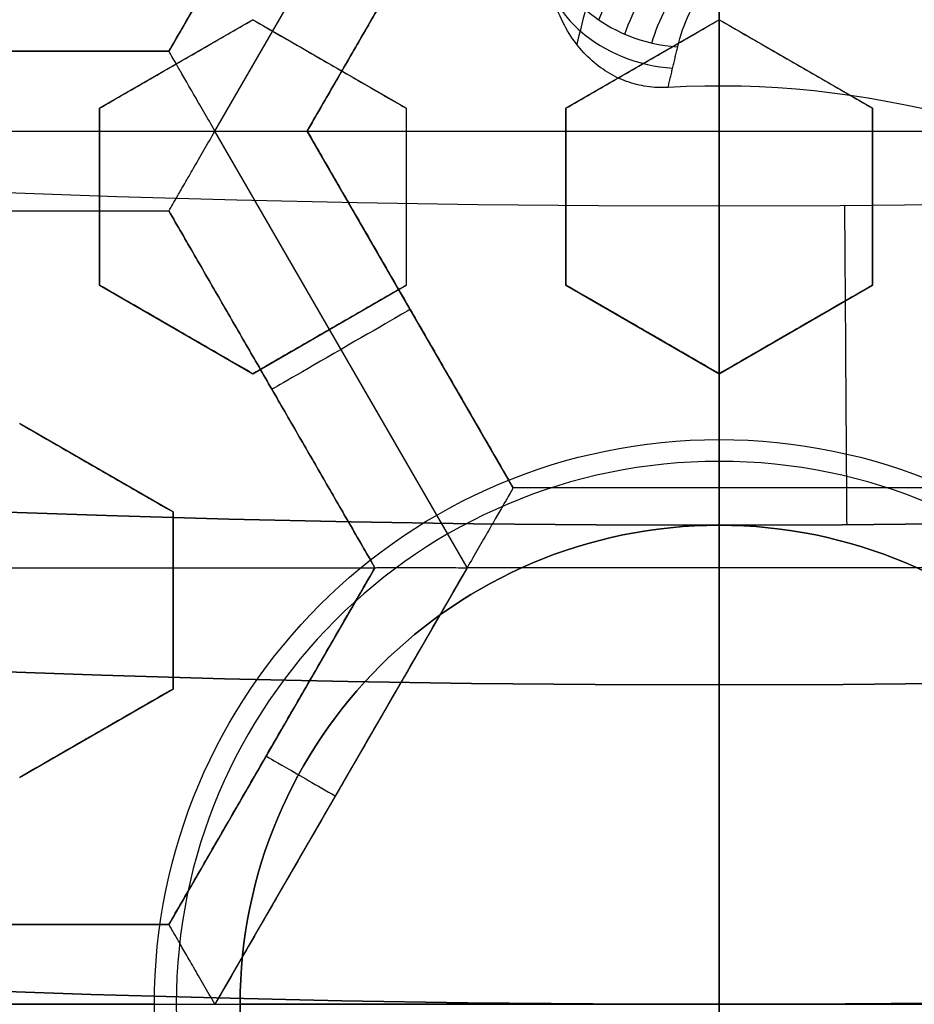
# Model space of a CAD drawing. Header units: centimetres. Extents: x -14.2 to 14.2, y -23.9 to 0.
# Tile 39 of 256: x -0.109 to 0.031, y -23.05 to -22.896. Entities that reach past the tile are written whole.
import ezdxf

# ---------------------------------------------------------------- set-up
doc = ezdxf.new("R2010")
doc.units = ezdxf.units.CM
doc.layers.add('Default', color=7, linetype='Continuous', true_color=0x000000)

# ---------------------------------------------------------------- blocks, each defined once
blk = doc.blocks.new('Block 10')
at = {"layer": 'Default'}
for p, q in [((0, -11.9, 20.75), (0, -11.9, 23.15)), ((0, -12.75, 22.1), (0, -12.75, 23.15)), ((0, -13.369615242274, 22.25000000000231), (0, -12.8500000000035, 23.15000000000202)), ((0, -13.75, 23), (0, -13.5, 23)), ((0, -13.5, 22.101984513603), (0, -13.5, 23)), ((0, -13.75, 22.002777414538), (0, -13.75, 23)), ((0, -16.08611150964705, 22.84213009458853), (0, -16.30510174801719, 23.09761870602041)), ((0, -16.65, 23.05), (0, -16.45, 23.05)), ((0, -16.45, 22.975), (0, -16.45, 23.05)), ((0, -16.65, 22.975), (0, -16.45, 22.975)), ((0, -16.65, 23.05), (0, -16.65, 23.15)), ((0, -16.7, 22.4), (0, -16.7, 22.925))]:
    blk.add_line(p, q, dxfattribs=at)
at = {"layer": 'Default', "extrusion": (-1, 0, 0)}
blk.add_arc((61.21250000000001, 20), 49.6625, 176.4718766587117, 180, dxfattribs=at)
at = {"layer": 'Default', "extrusion": (0, -1, 0)}
for centre, radius in [((0, 20, 11.64412469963), 3.056153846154), ((0, 20, 11.74393517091), 3.15), ((0, 20, 12.75), 3.15), ((0, 20, 12.8), 3.149999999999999), ((0, 20, 12.85), 3.15), ((0, 20, 13.5), 3), ((0, 20, 16.45), 3.05), ((0, 20, 16.45), 2.975), ((0, 20, 16.65), 3.05)]:
    blk.add_arc(centre, radius, 0, 180, dxfattribs=at)
at = {"layer": 'Default', "extrusion": (0, 1, 0)}
for centre, radius, end in [((0, 20, -11.821967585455), 3.149999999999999, 180), ((0, 20, -11.9), 3.15, 180), ((0, 20, -13.625), 3, 179.9999999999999), ((0, 20, -13.75), 3, 180), ((0, 20, -16.30510174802), 3.097618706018, 180), ((3.552713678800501e-16, 20, -16.41899023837), 3.15, 180), ((0, 20, -16.534495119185), 3.149999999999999, 180), ((0, 20, -16.55), 3.050000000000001, 180), ((0, 20, -16.55), 2.974999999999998, 180), ((0, 20, -16.65), 3.15, 180), ((0, 20, -16.65), 2.975, 180), ((0, 20, -16.7), 2.925, 180), ((0, 20, -16.7), 2.925, 180)]:
    blk.add_arc(centre, radius, 0, end, dxfattribs=at)
at = {"layer": 'Default', "extrusion": (-0.9999775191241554, 0, 0.006705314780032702)}
blk.add_arc((16.65, 22.92455038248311, 0.1341062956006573), 0.05, 0, 90, dxfattribs=at)

msp = doc.modelspace()

# ---------------------------------------------------------------- linework, layer by layer
at = {"layer": 'Default'}
for p, q in [((0, -22.8958474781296, -3.038423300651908), (0, -22.82483339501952, -3.064270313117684)), ((-0.05390063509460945, -22.84492436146, -4.306251), (-0.08615083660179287, -22.90078334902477, -4.306251)), ((-0.07893177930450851, -22.91328357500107, -4.3525), (-0.03946606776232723, -22.84492695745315, -4.352500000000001)), ((-0.0645000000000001, -22.913283, -4.306251), (-0.03225000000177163, -22.85742436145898, -4.306251)), ((0, -22.96914163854, -4.2725), (0, -22.85742436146, -4.2725)), ((-0.07300000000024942, -22.89584747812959, -3.017685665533), (-0.09700000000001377, -22.90970388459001, -3.017685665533)), ((-0.04900000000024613, -22.90970388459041, -3.0137962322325), (-0.07300000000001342, -22.89584747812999, -3.0137962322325)), ((-2.377958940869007e-13, -22.89584747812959, -3.009668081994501), (-0.02400000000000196, -22.90970388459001, -3.009668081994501)), ((0.02399999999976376, -22.90970388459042, -3.009668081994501), (-3.885780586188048e-16, -22.89584747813, -3.009668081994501)), ((-0.08615020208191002, -22.900783, -4.306251), (-0.15065094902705, -22.900783, -4.306251)), ((-0.08500000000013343, -22.9027756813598, -3.044191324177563), (-0.08500000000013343, -22.9027756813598, -2.990982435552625)), ((-0.06100000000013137, -22.9027756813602, -3.040319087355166), (-0.06100000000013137, -22.9027756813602, -2.987110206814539)), ((-0.0120000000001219, -22.9027756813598, -3.036079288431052), (-0.0120000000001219, -22.9027756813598, -2.982870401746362)), ((0.01199999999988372, -22.90277568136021, -3.036079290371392), (0.01199999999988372, -22.90277568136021, -2.982870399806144)), ((0, -22.90623714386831, -3.145), (0, -23.19376285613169, -3.145)), ((-0.097, -22.90970388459, -3.0137962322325), (-0.097, -22.93741669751, -3.0137962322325)), ((-0.049, -22.90970388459, -3.005101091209), (-0.049, -22.93741669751, -3.005101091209)), ((-0.024, -22.90970388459, -3.0025634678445), (-0.024, -22.93741669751, -3.0025634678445)), ((0.024, -22.93741669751, -3.0025634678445), (0.024, -22.90970388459, -3.0025634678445)), ((-0.1578675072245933, -22.91328472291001, -4.3525), (-0.07893334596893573, -22.91328472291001, -4.3525)), ((-0.03946634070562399, -22.98163856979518, -4.3525), (-0.07893111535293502, -22.91328357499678, -4.352499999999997)), ((-0.06449999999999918, -22.913283, -4.2725), (0.06449999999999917, -22.913283, -4.2725)), ((-0.03224999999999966, -22.96914163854, -4.306251), (-0.06449999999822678, -22.91328299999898, -4.306251)), ((-0.097, -22.92356029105, -3.040319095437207), (-0.097, -22.92356029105, -2.987110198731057)), ((-0.049, -22.92356029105, -3.031671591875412), (-0.049, -22.92356029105, -2.978462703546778)), ((-0.024, -22.92356029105, -3.029158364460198), (-0.024, -22.92356029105, -2.975949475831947)), ((0.024, -22.92356029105, -3.029158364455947), (0.024, -22.92356029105, -2.97594947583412)), ((-0.15065093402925, -22.92578272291, -4.306251), (-0.08615021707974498, -22.92578272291, -4.306251)), ((-0.08615063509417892, -22.92578272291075, -4.306251), (-0.05390063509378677, -22.98164136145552, -4.306251)), ((-0.0969999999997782, -22.93741669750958, -3.005101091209), (-0.0730000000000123, -22.95127310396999, -3.005101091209)), ((-0.07299999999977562, -22.95127310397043, -3.000253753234), (-0.04900000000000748, -22.93741669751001, -3.000253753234)), ((-0.02399999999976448, -22.93741669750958, -2.994627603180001), (3.885780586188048e-16, -22.95127310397, -2.994627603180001)), ((2.393363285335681e-13, -22.95127310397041, -2.994627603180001), (0.02400000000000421, -22.93741669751, -2.994627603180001)), ((-0.04837499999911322, -22.94121231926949, -4.340002), (-0.04837499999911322, -22.94121231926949, -4.2725)), ((-0.08499999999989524, -22.94434490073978, -3.03167159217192), (-0.08499999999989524, -22.94434490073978, -2.97846270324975)), ((-0.06099999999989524, -22.94434490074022, -3.026720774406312), (-0.06099999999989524, -22.94434490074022, -2.973511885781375)), ((-0.01199999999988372, -22.94434490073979, -3.021018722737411), (-0.01199999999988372, -22.94434490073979, -2.967809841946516)), ((0.01200000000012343, -22.94434490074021, -3.021018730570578), (0.01200000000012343, -22.94434490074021, -2.967809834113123)), ((0, -23.05, -2.929107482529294), (0, -22.95127310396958, -2.96504113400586)), ((0, -22.96157979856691, -3.014498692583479), (0, -22.95127310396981, -3.018250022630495)), ((-0.07002563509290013, -22.95371204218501, -4.340002), (-0.07002563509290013, -22.95371204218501, -4.2725)), ((-0.08550000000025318, -22.97292373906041, -3.0025634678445), (-0.1094999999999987, -22.9590673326, -3.0025634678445)), ((-0.09750000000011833, -22.96599553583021, -3.029158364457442), (-0.09750000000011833, -22.96599553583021, -2.975949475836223)), ((0.03225041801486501, -22.96914163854, -4.306251), (-0.03225, -22.96914163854, -4.306251)), ((4.180148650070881e-07, -22.96914163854, -4.340002), (4.180148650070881e-07, -22.96914163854, -4.2725)), ((-0.0855, -23.00063655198, -2.994627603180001), (-0.0855, -22.97292373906, -2.994627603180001)), ((0, -22.975, -3.0575), (0, -23.125, -3.0575)), ((0, -22.975, -3.0575), (0, -22.975, -3.023895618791)), ((-0.1829006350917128, -22.981641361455, -4.2725), (-0.05390063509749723, -22.981641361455, -4.2725)), ((-0.05390042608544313, -22.98164099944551, -4.306251), (-0.08615085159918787, -23.03750037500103, -4.306251)), ((-0.03946841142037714, -22.98164001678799, -4.352500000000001), (-0.07893577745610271, -23.04999950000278, -4.352499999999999)), ((0.03946751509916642, -22.98163963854, -4.352499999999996), (-0.03946695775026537, -22.98163963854, -4.352499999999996)), ((0, -22.98164025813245, -4.3525), (0, -23.118359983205, -4.3525)), ((-0.0855, -22.98678014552, -3.021018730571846), (-0.0855, -22.98678014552, -2.967809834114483)), ((-0.109499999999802, -23.01449295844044, -2.994627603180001), (-0.08550000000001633, -23.00063655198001, -2.994627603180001)), ((-0.09749999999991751, -23.00756475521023, -3.021018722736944), (-0.09749999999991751, -23.00756475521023, -2.967809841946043)), ((-0.0700256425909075, -23.00957069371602, -4.340002), (-0.0700256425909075, -23.00957069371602, -4.2725)), ((-0.08615063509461, -23.0375, -4.306251), (-0.15065094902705, -23.0375, -4.306251)), ((-0.1437628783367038, -23.05, -3.145), (0.1437628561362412, -23.05, -3.145)), ((-0.0789349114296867, -23.05, -4.3525), (0.07893491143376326, -23.05, -4.3525)), ((0.07500000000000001, -23.05, -3.0575), (-0.07500000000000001, -23.05, -3.0575)), ((0, -23.05, -2.929107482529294), (0, -23.14872689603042, -2.96504113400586))]:
    msp.add_line(p, q, dxfattribs=at)
at = {"layer": 'Default', "extrusion": (1, 0, 0)}
for centre, radius, start in [((-20.05, -3), 3.9, 90), ((-20.05, -3), 3.6, 90), ((-22.965, -3.023895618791), 0.01, 70.00000000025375)]:
    msp.add_arc(centre, radius, start, 180, dxfattribs=at)
at = {"layer": 'Default', "extrusion": (0, 0, -1)}
for centre, radius, start, end in [((0, -23.05, 3), 0.9, 270, 90), ((0, -23.05, 3.789997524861), 0.9, 270, 89.99999999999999), ((0, -23.05, 3), 0.9, 90, 270), ((0, -23.05, 3.789997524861), 0.9, 90, 270), ((0, -23.05, 4.600000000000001), 0.8550000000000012, 270, 90), ((0, -23.05, 4.600000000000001), 0.8550000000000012, 90.00000000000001, 270), ((0, -23.05, 4.286758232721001), 0.8349999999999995, 270, 90), ((0, -23.05, 4.286758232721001), 0.835, 90.00000000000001, 270), ((0, -23.05, 4.3375), 0.82, 0, 180), ((0, -23.05, 4.295), 0.8074999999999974, 270, 89.99999999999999), ((0, -23.05, 4.295), 0.8074999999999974, 90, 270), ((0, -23.05, 4.3125), 0.795, 0, 180), ((0, -23.05, 4.178651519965), 0.775, 0, 90), ((0, -23.05, 4.178651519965), 0.775, 90.00000000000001, 180), ((0, -23.05, 4.2025), 0.7575000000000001, 0, 180), ((0, -23.05, 4.245), 0.7574999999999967, 270, 89.99999999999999), ((0, -23.05, 4.245), 0.7574999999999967, 90, 270), ((0, -23.05, 4.2725), 0.7275, 0, 180), ((0, -23.05, 3.125), 0.6775000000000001, 0, 180), ((0, -23.05, 3.135), 0.677500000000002, 0, 180), ((-4.440892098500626e-17, -23.05, 3.1075), 0.6725, 0, 180), ((-4.440892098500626e-17, -23.05, 3.145), 0.6725, 0, 180), ((-4.440892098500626e-17, -23.05, 4.2725), 0.6675, 0, 180), ((0, -23.05, 3.126519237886), 0.6125, 0, 180), ((0, -23.05, 3.1125), 0.6075, 0, 180), ((0, -23.05, 3.145), 0.6075, 0, 180), ((0, -23.05, 3.1), 0.6000000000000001, 270, 90), ((0, -23.05, 3.05), 0.6000000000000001, 270, 89.99999999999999), ((0, -23.05, 3.05), 0.6000000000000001, 90, 270), ((0, -23.05, 3.120895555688), 0.5500000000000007, 0, 180), ((-1.110223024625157e-17, -23.05, 3.014498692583), 0.08842020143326, 0, 180), ((0, -23.05, 3.023895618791), 0.07500000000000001, 0, 180), ((0, -23.05, 4.3375), 0.82, 180, 0), ((0, -23.05, 4.3125), 0.795, 180, 0), ((0, -23.05, 4.2025), 0.7575000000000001, 180, 0), ((0, -23.05, 4.2725), 0.7275, 180, 0), ((0, -23.05, 3.125), 0.6775000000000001, 180, 0), ((0, -23.05, 3.135), 0.6774999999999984, 180, 0), ((4.440892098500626e-17, -23.05, 3.145), 0.6725, 180, 0), ((4.440892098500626e-17, -23.05, 3.1075), 0.6725, 180, 0), ((4.440892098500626e-17, -23.05, 4.2725), 0.6675, 180, 0), ((0, -23.05, 3.126519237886), 0.6125, 180, 0), ((0, -23.05, 3.145), 0.6075, 180, 0), ((0, -23.05, 3.1125), 0.6075, 180, 0), ((0, -23.05, 4.378480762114), 0.6075, 180, 0), ((0, -23.05, 4.3975), 0.6075, 180, 0), ((0, -23.05, 3.120895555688), 0.5500000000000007, 180, 0), ((1.110223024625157e-17, -23.05, 3.014498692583), 0.08842020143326, 180, 0), ((0, -23.05, 3.023895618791), 0.07500000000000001, 180, 0)]:
    msp.add_arc(centre, radius, start, end, dxfattribs=at)
at = {"layer": 'Default'}
for centre, radius, start, end in [((0, -23.05, -4.6), 0.8550000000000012, 90, 270), ((4.484155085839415e-45, -23.05, -4.58), 0.8349999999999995, 90.00000000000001, 270), ((0, -23.05, -4.4333791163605), 0.8349999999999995, 90, 270), ((-8.96831017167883e-45, -23.05, -4.58), 0.8349999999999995, 270, 90), ((0, -23.05, -4.4333791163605), 0.8349999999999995, 270, 89.99999999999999), ((0, -23.05, -4.3125), 0.7825000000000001, 0, 180), ((0, -23.05, -4.207003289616), 0.775, 90, 270), ((0, -23.05, -4.192827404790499), 0.775, 90, 270), ((0, -23.05, -4.207003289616), 0.775, 270, 90), ((0, -23.05, -4.192827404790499), 0.775, 270, 89.99999999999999), ((0, -23.05, -4.287500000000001), 0.7575000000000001, 0, 180), ((0, -23.05, -4.245), 0.7575000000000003, 0, 180), ((0, -23.05, -3.1), 0.7025000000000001, 0, 180), ((0, -23.05, -3.145), 0.6775000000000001, 0, 180), ((0, -23.05, -3.12625), 0.6724999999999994, 0, 180), ((0, -23.05, -4.3675), 0.6675, 0, 180), ((0, -23.05, -4.32), 0.6675000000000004, 0, 180), ((0, -23.05, -4.3975), 0.6375000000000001, 0, 180), ((0, -23.05, -3.1075), 0.6367740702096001, 0, 180), ((-4.440892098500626e-17, -23.05, -3.145), 0.6231698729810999, 0, 180), ((0, -23.05, -4.378480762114), 0.6075, 0, 180), ((0, -23.05, -4.3975), 0.6075, 0, 180), ((0, -23.05, -4.387990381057), 0.6074999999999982, 0, 180), ((0, -23.05, -3.12875), 0.6074999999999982, 0, 180), ((0, -23.05, -3), 0.6000000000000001, 90, 270), ((0, -23.05, -3), 0.6000000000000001, 270, 90), ((0, -23.05, -3.1), 0.6000000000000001, 270, 90), ((0, -23.05, -3.1125), 0.55, 0, 180), ((-5.000444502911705e-14, -23.05, -3.129291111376), 0.55000000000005, 0, 180), ((0, -23.05, -3.013895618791), 0.085, 0, 180), ((0, -23.05, -3.0575), 0.07500000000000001, 0, 180), ((0, -23.05, -3.0406978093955), 0.07499999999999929, 0, 180), ((0, -23.05, -4.3125), 0.7825000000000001, 180, 0), ((0, -23.05, -4.178651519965), 0.775, 180, 270), ((0, -23.05, -4.287500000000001), 0.7575000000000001, 180, 0), ((0, -23.05, -4.245), 0.7574999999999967, 180, 0), ((0, -23.05, -3.1), 0.7025000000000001, 180, 0), ((0, -23.05, -3.145), 0.6775000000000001, 180, 0), ((0, -23.05, -3.12625), 0.6724999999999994, 180, 0), ((0, -23.05, -4.3675), 0.6675, 180, 0), ((0, -23.05, -4.32), 0.6675000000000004, 180, 0), ((0, -23.05, -4.3975), 0.6375000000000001, 180, 0), ((0, -23.05, -3.1075), 0.6367740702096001, 180, 0), ((4.440892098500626e-17, -23.05, -3.145), 0.6231698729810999, 180, 0), ((0, -23.05, -3.12875), 0.6074999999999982, 180, 0), ((0, -23.05, -4.387990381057), 0.6074999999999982, 180, 0), ((-5.000444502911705e-14, -23.05, -3.129291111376), 0.55000000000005, 180, 0), ((0, -23.05, -3.1125), 0.55, 180, 0), ((0, -23.05, -3.013895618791), 0.085, 180, 0), ((0, -23.05, -3.0575), 0.07500000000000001, 180, 0), ((0, -23.05, -3.0406978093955), 0.07499999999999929, 180, 0), ((0, -23.05, -4.178651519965), 0.775, 270, 0)]:
    msp.add_arc(centre, radius, start, end, dxfattribs=at)
at = {"layer": 'Default', "extrusion": (0.1531630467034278, 0.5716122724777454, 0.8061020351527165)}
msp.add_arc((-5.91577898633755, 15.95695448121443, -15.61893066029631), 0.01999999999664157, 12.19436017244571, 104.2467362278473, dxfattribs=at)
at = {"layer": 'Default', "extrusion": (1.623159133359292e-06, 5.962680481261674e-06, 0.9999999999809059)}
msp.add_arc((5.449186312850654e-06, -23.04997998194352, -3.145136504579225), 0.1437615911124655, 56.80708417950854, 93.19291933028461, dxfattribs=at)
at = {"layer": 'Default', "extrusion": (-0.5000000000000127, 0.8660254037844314, 1.776356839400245e-14)}
msp.add_arc((11.52499813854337, -4.340001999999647, -19.84348492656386), 0.0124979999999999, 180, 0, dxfattribs=at)
at = {"layer": 'Default', "extrusion": (-1, 0, 0)}
msp.add_arc((22.98163963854, -4.340002, -4.180144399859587e-07), 0.01249799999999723, 180, 270.0028404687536, dxfattribs=at)
at = {"layer": 'Default', "extrusion": (-0.5000000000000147, -0.8660254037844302, 0)}
msp.add_arc((11.45663936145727, -4.340002, 19.96368771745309), 0.0124980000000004, 180, 270.0047370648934, dxfattribs=at)
at = {"layer": 'Default', "extrusion": (0, 1, 0)}
msp.add_arc((0.08500000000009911, -3.023895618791, -23.05), 0.0100000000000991, 70.0000000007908, 180, dxfattribs=at)
at = {"layer": 'Default'}
for points, degree in [([(4.096019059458e-09, -23.94999504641, -4.579995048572), (-0.0235431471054, -23.94999504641, -4.579995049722), (-0.07063544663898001, -23.94815681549, -4.579973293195), (-0.1409862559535, -23.93982430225, -4.579982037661), (-0.2102233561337, -23.92605387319, -4.579979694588), (-0.2783909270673, -23.90683803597, -4.579980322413), (-0.3447773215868, -23.88234055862, -4.579980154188), (-0.4089202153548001, -23.85277824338, -4.579980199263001), (-0.4707621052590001, -23.81814901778, -4.579980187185), (-0.5295038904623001, -23.77889465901, -4.579980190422), (-0.5850604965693, -23.73511101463, -4.579980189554), (-0.6370893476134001, -23.6870108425, -4.579980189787), (-0.6850100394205, -23.63517092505, -4.579980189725), (-0.7288631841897, -23.57955851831, -4.579980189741), (-0.7681839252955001, -23.52069739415, -4.579980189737), (-0.8026905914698, -23.45909097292, -4.579980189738), (-0.8323654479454, -23.39472976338, -4.579980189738), (-0.8568215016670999, -23.32842157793, -4.579980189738), (-0.8760232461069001, -23.26036952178, -4.579980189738), (-0.8898444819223, -23.19086607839, -4.579980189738), (-0.8981408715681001, -23.12075437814, -4.579980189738), (-0.9009294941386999, -23.05000055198, -4.579980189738), (-0.8981411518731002, -22.979249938, -4.579980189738), (-0.8898450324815, -22.90913678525, -4.579980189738), (-0.8760234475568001, -22.83963165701, -4.579980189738), (-0.8568232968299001, -22.77158396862, -4.579980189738), (-0.8323660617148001, -22.70527147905, -4.579980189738), (-0.8026916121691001, -22.64091123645, -4.579980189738), (-0.7681862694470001, -22.57930634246, -4.579980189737), (-0.7288638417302, -22.52044236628, -4.579980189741), (-0.6850126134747, -22.46483218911, -4.579980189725), (-0.6370916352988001, -22.41299131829, -4.579980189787), (-0.5850613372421, -22.36488979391, -4.579980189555), (-0.5295085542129, -22.32110875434, -4.579980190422), (-0.4707636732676, -22.28185182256, -4.579980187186), (-0.4089218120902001, -22.24722266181, -4.579980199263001), (-0.3447812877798, -22.21766105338, -4.579980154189), (-0.2783916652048, -22.19316214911, -4.579980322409), (-0.2102250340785, -22.1739465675, -4.579979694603), (-0.1409877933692, -22.16017590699, -4.579982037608), (-0.07063561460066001, -22.15184317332, -4.579973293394), (-0.02354317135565, -22.15000495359, -4.579995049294), (-4.096018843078e-09, -22.15000495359, -4.579995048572)], 3), ([(-4.096018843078e-09, -22.15000495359, -4.579995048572), (0.0235431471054, -22.15000495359, -4.579995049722), (0.07063544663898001, -22.15184318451, -4.579973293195), (0.1409862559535, -22.16017569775, -4.579982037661), (0.2102233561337, -22.17394612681, -4.579979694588), (0.2783909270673, -22.19316196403, -4.579980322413), (0.3447773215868, -22.21765944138, -4.579980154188), (0.4089202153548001, -22.24722175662, -4.579980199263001), (0.4707621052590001, -22.28185098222, -4.579980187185), (0.5295038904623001, -22.32110534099, -4.579980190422), (0.5850604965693, -22.36488898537, -4.579980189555), (0.6370893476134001, -22.4129891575, -4.579980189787), (0.6850100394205, -22.46482907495, -4.579980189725), (0.7288631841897, -22.52044148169, -4.579980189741), (0.7681839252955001, -22.57930260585, -4.579980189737), (0.8026905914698, -22.64090902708, -4.579980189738), (0.8323654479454, -22.70527023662, -4.579980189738), (0.8568215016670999, -22.77157842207, -4.579980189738), (0.8760232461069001, -22.83963047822, -4.579980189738), (0.8898444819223, -22.90913392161, -4.579980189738), (0.8981408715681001, -22.97924562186, -4.579980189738), (0.9009294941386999, -23.04999944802, -4.579980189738), (0.8981411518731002, -23.120750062, -4.579980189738), (0.8898450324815, -23.19086321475, -4.579980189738), (0.8760234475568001, -23.26036834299, -4.579980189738), (0.8568232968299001, -23.32841603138, -4.579980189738), (0.8323660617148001, -23.39472852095, -4.579980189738), (0.8026916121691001, -23.45908876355, -4.579980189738), (0.7681862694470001, -23.52069365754, -4.579980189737), (0.7288638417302, -23.57955763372, -4.579980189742), (0.6850126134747, -23.63516781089, -4.579980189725), (0.6370916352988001, -23.68700868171, -4.579980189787), (0.5850613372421, -23.73511020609, -4.579980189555), (0.5295085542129, -23.77889124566, -4.579980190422), (0.4707636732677, -23.81814817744, -4.579980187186), (0.4089218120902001, -23.85277733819, -4.579980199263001), (0.3447812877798, -23.88233894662, -4.579980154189), (0.2783916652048, -23.90683785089, -4.579980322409), (0.2102250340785, -23.9260534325, -4.579979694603), (0.1409877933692, -23.93982409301, -4.579982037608), (0.07063561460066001, -23.94815682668, -4.579973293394), (0.02354317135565, -23.94999504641, -4.579995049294), (4.096019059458e-09, -23.94999504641, -4.579995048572)], 3), ([(5.339996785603e-09, -23.92999354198, -4.599993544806), (-0.02306651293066, -23.92999354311, -4.599993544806), (-0.06904166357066, -23.92817025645, -4.600002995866), (-0.1378559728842, -23.92003351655, -4.59999919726), (-0.2055461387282, -23.90656647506, -4.600000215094), (-0.2722006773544, -23.88777833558, -4.599999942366), (-0.3371088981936, -23.86382577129, -4.600000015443), (-0.3998249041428, -23.83492118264, -4.599999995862), (-0.4602915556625, -23.8010619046, -4.600000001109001), (-0.517726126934, -23.76268102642, -4.599999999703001), (-0.5720472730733, -23.71987099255, -4.600000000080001), (-0.6229187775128, -23.67284062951, -4.599999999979), (-0.6697729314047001, -23.62215442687, -4.600000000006), (-0.7126508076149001, -23.56777879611, -4.599999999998), (-0.7510967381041, -23.51022712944, -4.600000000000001), (-0.7848356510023, -23.44999145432, -4.600000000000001), (-0.8138506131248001, -23.38706147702, -4.600000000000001), (-0.8377625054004, -23.32222862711, -4.600000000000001), (-0.8565371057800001, -23.25569057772, -4.600000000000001), (-0.8700509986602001, -23.18773274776, -4.600000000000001), (-0.8781627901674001, -23.11918117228, -4.600000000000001), (-0.8808894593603, -23.05000127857, -4.600000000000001), (-0.8781631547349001, -22.98082407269, -4.600000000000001), (-0.8700516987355, -22.91227112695, -4.600000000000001), (-0.8565375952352, -22.84431175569, -4.600000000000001), (-0.8377644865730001, -22.77777748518, -4.600000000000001), (-0.8138516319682, -22.71294077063, -4.600000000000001), (-0.7848371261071, -22.65001162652, -4.600000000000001), (-0.7510995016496, -22.58977730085, -4.600000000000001), (-0.7126521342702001, -22.53222301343, -4.599999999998), (-0.6697761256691, -22.47784940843, -4.600000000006), (-0.6229218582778, -22.42716233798, -4.599999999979), (-0.5720491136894, -22.38013066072, -4.600000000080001), (-0.5177314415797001, -22.33732285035, -4.599999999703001), (-0.4602938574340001, -22.29893938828, -4.600000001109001), (-0.3998271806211, -22.26508006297, -4.599999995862), (-0.3371134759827, -22.23617609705, -4.600000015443), (-0.2722021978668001, -22.21222210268, -4.599999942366), (-0.205548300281, -22.19343406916, -4.600000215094), (-0.13785759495, -22.17996669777, -4.59999919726), (-0.06904173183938, -22.17182972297, -4.600002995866), (-0.02306648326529, -22.17000645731, -4.599993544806), (-5.339996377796e-09, -22.17000645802, -4.599993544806)], 3), ([(-5.339996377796e-09, -22.17000645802, -4.599993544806), (0.02306651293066, -22.17000645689, -4.599993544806), (0.06904166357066, -22.17182974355, -4.600002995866), (0.1378559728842, -22.17996648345, -4.59999919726), (0.2055461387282, -22.19343352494, -4.600000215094), (0.2722006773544, -22.21222166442, -4.599999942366), (0.3371088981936, -22.23617422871, -4.600000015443), (0.3998249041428, -22.26507881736, -4.599999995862), (0.4602915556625, -22.2989380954, -4.600000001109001), (0.517726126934, -22.33731897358, -4.599999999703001), (0.5720472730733, -22.38012900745, -4.600000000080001), (0.6229187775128, -22.42715937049, -4.599999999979), (0.6697729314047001, -22.47784557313, -4.600000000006), (0.7126508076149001, -22.53222120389, -4.599999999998), (0.7510967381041, -22.58977287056, -4.600000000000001), (0.7848356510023, -22.65000854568, -4.600000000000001), (0.8138506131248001, -22.71293852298, -4.600000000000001), (0.8377625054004, -22.77777137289, -4.600000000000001), (0.8565371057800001, -22.84430942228, -4.600000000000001), (0.8700509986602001, -22.91226725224, -4.600000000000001), (0.8781627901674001, -22.98081882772, -4.600000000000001), (0.8808894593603, -23.04999872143, -4.600000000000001), (0.8781631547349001, -23.11917592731, -4.600000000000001), (0.8700516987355, -23.18772887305, -4.600000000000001), (0.8565375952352, -23.25568824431, -4.600000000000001), (0.8377644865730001, -23.32222251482, -4.600000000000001), (0.8138516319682, -23.38705922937, -4.600000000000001), (0.7848371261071, -23.44998837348, -4.600000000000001), (0.7510995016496, -23.51022269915, -4.600000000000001), (0.7126521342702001, -23.56777698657, -4.599999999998), (0.6697761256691, -23.62215059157, -4.600000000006), (0.6229218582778, -23.67283766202, -4.599999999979), (0.5720491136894, -23.71986933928, -4.600000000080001), (0.5177314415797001, -23.76267714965, -4.599999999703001), (0.4602938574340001, -23.80106061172, -4.600000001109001), (0.3998271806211, -23.83491993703, -4.599999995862), (0.3371134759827, -23.86382390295, -4.600000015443), (0.2722021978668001, -23.88777789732, -4.599999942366), (0.205548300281, -23.90656593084, -4.600000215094), (0.13785759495, -23.92003330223, -4.59999919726), (0.06904173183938, -23.92817027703, -4.600002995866), (0.02306648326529, -23.92999354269, -4.599993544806), (5.339996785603e-09, -23.92999354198, -4.599993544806)], 3), ([(-0.05390063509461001, -22.84492436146, -4.2725), (-0.07002563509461, -22.87285368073, -4.2725), (-0.08615063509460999, -22.900783, -4.2725)], 2), ([(-0.08614976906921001, -22.90078443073, -4.340002), (-0.07002476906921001, -22.872854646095, -4.340002), (-0.05389976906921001, -22.84492486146, -4.340002)], 2), ([(-0.03225, -22.85742436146, -4.340002), (-0.048375, -22.88535368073, -4.340002), (-0.0645, -22.913283, -4.340002)], 2), ([(-0.0645, -22.913283, -4.2725), (-0.048375, -22.88535368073, -4.2725), (-0.03225, -22.85742436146, -4.2725)], 2), ([(-0.020932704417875, -22.89424028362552, -3.137438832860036), (-0.02139241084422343, -22.89605768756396, -3.139959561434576), (-0.02185211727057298, -22.89787509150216, -3.142480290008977), (-0.02231182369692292, -22.89969249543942, -3.14500101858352)], 3), ([(-0.097, -22.90970388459, -3.044396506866), (-0.09433435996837, -22.9081648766, -3.044305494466), (-0.08900235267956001, -22.90508644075, -3.044183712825), (-0.08099764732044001, -22.90046492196, -3.044183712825), (-0.07566564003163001, -22.89738648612, -3.044305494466), (-0.073, -22.89584747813, -3.044396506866)], 3), ([(-0.09700000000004, -22.90970388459, -2.991187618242), (-0.0943343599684, -22.9081648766, -2.991096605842), (-0.08900235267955, -22.90508644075, -2.9909748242), (-0.08099764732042, -22.90046492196, -2.9909748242), (-0.07566564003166, -22.89738648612, -2.991096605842), (-0.07300000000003, -22.89584747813, -2.991187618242)], 3), ([(-0.07300000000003, -22.89584747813, -2.991187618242), (-0.073000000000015, -22.89584747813, -3.017792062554), (-0.073, -22.89584747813, -3.044396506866)], 2), ([(-0.073, -22.89584747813, -3.044396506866), (-0.07006651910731, -22.89754112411, -3.043382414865), (-0.06437760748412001, -22.90082561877, -3.04143966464), (-0.05641821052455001, -22.90542097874, -3.038791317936), (-0.05141740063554, -22.90830819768, -3.037174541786), (-0.049, -22.90970388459, -3.036404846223)], 3), ([(-0.07300000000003, -22.89584747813, -2.991187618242), (-0.07006837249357, -22.89754005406, -2.990174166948), (-0.06438181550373, -22.90082318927, -2.988232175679), (-0.05641129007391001, -22.90542497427, -2.985580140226), (-0.05141437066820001, -22.90830994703, -2.983964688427), (-0.04900000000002, -22.90970388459, -2.983195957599)], 3), ([(-0.024, -22.90970388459, -3.03412175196), (-0.02136776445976, -22.90818416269, -3.034505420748), (-0.01608107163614, -22.90513188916, -3.035338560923), (-0.008115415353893, -22.90053291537, -3.036770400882), (-0.002716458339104, -22.89741582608, -3.037852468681), (0, -22.89584747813, -3.038423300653)], 3), ([(-0.02400000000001, -22.90970388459, -2.980912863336), (-0.02136065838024, -22.90818005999, -2.98129756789), (-0.01606451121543, -22.905122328, -2.982132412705), (-0.008097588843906, -22.90052262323, -2.983564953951), (-0.002708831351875, -22.89741142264, -2.984645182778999), (0, -22.89584747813, -2.985214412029)], 3), ([(0, -22.89584747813, -2.985214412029), (0, -22.89584747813, -3.011818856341), (0, -22.89584747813, -3.038423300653)], 2), ([(0, -22.89584747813, -3.038423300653), (0.002708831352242, -22.89741142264, -3.037854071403), (0.008097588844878, -22.90052262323, -3.036773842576), (0.01606451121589, -22.905122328, -3.03534130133), (0.02136065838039, -22.90818005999, -3.034506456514), (0.024, -22.90970388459, -3.03412175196)], 3), ([(0, -22.89584747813, -2.985214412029), (0.002716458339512, -22.89741582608, -2.984643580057), (0.008115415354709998, -22.90053291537, -2.983561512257), (0.01608107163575, -22.90513188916, -2.982129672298), (0.02136776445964, -22.90818416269, -2.981296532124), (0.02400000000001, -22.90970388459, -2.980912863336)], 3), ([(-0.1506512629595, -22.90078429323, -4.340002), (-0.118400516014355, -22.90078436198, -4.340002), (-0.08614976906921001, -22.90078443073, -4.340002)], 2), ([(-0.1506506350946, -22.900783, -4.2725), (-0.118400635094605, -22.900783, -4.2725), (-0.08615063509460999, -22.900783, -4.2725)], 2), ([(-0.08615063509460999, -22.900783, -4.2725), (-0.08615020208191, -22.900783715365, -4.306251), (-0.08614976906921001, -22.90078443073, -4.340002)], 2), ([(-0.07893268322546, -22.913283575, -4.352499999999), (-0.07952544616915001, -22.91225687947, -4.352499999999), (-0.08069050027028, -22.91024001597, -4.352248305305), (-0.08231436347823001, -22.90742697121, -4.351174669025), (-0.08370732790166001, -22.90501440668, -4.349517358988), (-0.08480449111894, -22.9031140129, -4.347437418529), (-0.0855830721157, -22.9017655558, -4.345087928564), (-0.08604520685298, -22.90096482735, -4.342582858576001), (-0.08614976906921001, -22.90078443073, -4.340857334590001), (-0.08614976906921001, -22.90078443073, -4.340002)], 3), ([(-0.008006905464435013, -22.90646031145, -3.144999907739), (-0.007254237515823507, -22.90327816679, -3.1405141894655), (-0.006501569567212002, -22.90009602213, -3.136028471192)], 2), ([(-0.09700000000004, -22.90970388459, -2.991187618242), (-0.09700000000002, -22.90970388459, -3.017792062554), (-0.097, -22.90970388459, -3.044396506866)], 2), ([(-0.097, -22.93741669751, -3.036404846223), (-0.097, -22.9346288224, -3.037173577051), (-0.097, -22.92885887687, -3.03878902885), (-0.097, -22.91965530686, -3.041441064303), (-0.097, -22.91308903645, -3.043383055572), (-0.097, -22.90970388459, -3.044396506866)], 3), ([(-0.09700000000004, -22.93741669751, -2.983195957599), (-0.09700000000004, -22.93462532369, -2.983965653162), (-0.09699999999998, -22.92885088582, -2.985582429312), (-0.09699999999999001, -22.91966016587, -2.988230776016), (-0.09700000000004, -22.91309117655, -2.990173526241), (-0.09700000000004, -22.90970388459, -2.991187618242)], 3), ([(-0.049, -22.90970388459, -3.036404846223), (-0.049, -22.91305923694, -3.035251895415), (-0.049, -22.91958566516, -3.033018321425), (-0.049, -22.9288126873, -3.029888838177), (-0.049, -22.93460897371, -3.027943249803), (-0.049, -22.93741669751, -3.027006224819)], 3), ([(-0.049, -22.90970388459, -3.036404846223), (-0.04900000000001, -22.90970388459, -3.009800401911), (-0.04900000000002, -22.90970388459, -2.983195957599)], 2), ([(-0.04900000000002, -22.90970388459, -2.983195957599), (-0.04900000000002, -22.91304950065, -2.982046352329), (-0.04899999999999, -22.91956294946, -2.979817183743), (-0.04899999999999, -22.92879157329, -2.976687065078), (-0.04900000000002, -22.93459992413, -2.974737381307), (-0.04900000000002, -22.93741669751, -2.973797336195)], 3), ([(-0.02400000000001, -22.90970388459, -2.980912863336), (-0.024000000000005, -22.90970388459, -3.007517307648), (-0.024, -22.90970388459, -3.03412175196)], 2), ([(-0.024, -22.93741669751, -3.024214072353), (-0.024, -22.93451855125, -3.02524573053), (-0.024, -22.92860162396, -3.027355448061), (-0.024, -22.91936203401, -3.030659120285), (-0.024, -22.91296334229, -3.03295239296), (-0.024, -22.90970388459, -3.03412175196)], 3), ([(-0.02400000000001, -22.93741669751, -2.971005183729), (-0.02400000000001, -22.934527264, -2.97203374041), (-0.02399999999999, -22.92862195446, -2.974139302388), (-0.024, -22.91938295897, -2.977442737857), (-0.02400000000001, -22.91297231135, -2.979740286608), (-0.02400000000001, -22.90970388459, -2.980912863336)], 3), ([(0.024, -22.90970388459, -3.03412175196), (0.024, -22.91297231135, -3.032949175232), (0.024, -22.91938295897, -3.030651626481), (0.024, -22.92862195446, -3.027348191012), (0.024, -22.934527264, -3.025242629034), (0.024, -22.93741669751, -3.024214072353)], 3), ([(0.024, -22.90970388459, -3.03412175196), (0.024000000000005, -22.90970388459, -3.007517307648), (0.02400000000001, -22.90970388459, -2.980912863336)], 2), ([(0.02400000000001, -22.90970388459, -2.980912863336), (0.02400000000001, -22.91296334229, -2.979743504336), (0.024, -22.91936203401, -2.97745023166), (0.024, -22.92860162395, -2.974146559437), (0.02400000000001, -22.93451855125, -2.972036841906), (0.02400000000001, -22.93741669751, -2.971005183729)], 3), ([(-0.08614979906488, -22.92578224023, -4.340002), (-0.08614979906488, -22.92578224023, -4.340857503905), (-0.08604223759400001, -22.92560582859, -4.342583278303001), (-0.08558122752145, -22.92480337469, -4.345088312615), (-0.0848023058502, -22.92345525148, -4.347437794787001), (-0.08370502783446, -22.92155463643, -4.349517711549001), (-0.08231250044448, -22.91914199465, -4.351174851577), (-0.08068690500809, -22.9163293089, -4.352248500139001), (-0.07952579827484, -22.9143108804, -4.352499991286), (-0.07893268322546, -22.913283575, -4.352499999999)], 3), ([(-0.07893268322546, -22.913283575, -4.352499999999), (-0.07774651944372, -22.913283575, -4.352500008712), (-0.07541478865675, -22.91328273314, -4.35224831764), (-0.07216736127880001, -22.9132830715, -4.351174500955), (-0.06938166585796, -22.91328298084, -4.349517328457), (-0.06718724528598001, -22.91328300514, -4.347437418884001), (-0.06563061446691, -22.91328299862, -4.345087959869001), (-0.06470448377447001, -22.9132830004, -4.342583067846), (-0.0645, -22.913283, -4.340857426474), (-0.0645, -22.913283, -4.340002)], 3), ([(-0.0645, -22.913283, -4.340002), (-0.048375, -22.94121231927, -4.340002), (-0.03225, -22.96914163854, -4.340002)], 2), ([(-0.0645, -22.913283, -4.2725), (-0.0645, -22.913283, -4.306251), (-0.0645, -22.913283, -4.340002)], 2), ([(-0.03225, -22.96914163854, -4.2725), (-0.048375, -22.94121231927, -4.2725), (-0.0645, -22.913283, -4.2725)], 2), ([(-0.1506512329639, -22.92578237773, -4.340002), (-0.11840051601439, -22.92578230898, -4.340002), (-0.08614979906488, -22.92578224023, -4.340002)], 2), ([(-0.1506506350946, -22.92578272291, -4.2725), (-0.118400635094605, -22.92578272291, -4.2725), (-0.08615063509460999, -22.92578272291, -4.2725)], 2), ([(-0.08615063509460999, -22.92578272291, -4.2725), (-0.08615021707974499, -22.92578248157, -4.306251), (-0.08614979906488, -22.92578224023, -4.340002)], 2), ([(-0.08615063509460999, -22.92578272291, -4.2725), (-0.07002563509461, -22.953712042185, -4.2725), (-0.05390063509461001, -22.98164136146, -4.2725)], 2), ([(-0.05389979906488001, -22.98164087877, -4.340002), (-0.07002479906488, -22.9537115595, -4.340002), (-0.08614979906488, -22.92578224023, -4.340002)], 2), ([(-0.09700000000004, -22.93741669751, -2.983195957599), (-0.09700000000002, -22.93741669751, -3.009800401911), (-0.097, -22.93741669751, -3.036404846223)], 2), ([(-0.073, -22.95127310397, -3.027006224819), (-0.07543939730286, -22.94986471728, -3.027946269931), (-0.08046957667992, -22.94696054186, -3.029895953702), (-0.08846179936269, -22.94234622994, -3.033026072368), (-0.09410261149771, -22.93908950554, -3.035255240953), (-0.097, -22.93741669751, -3.036404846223)], 3), ([(-0.07300000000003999, -22.95127310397, -2.973797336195), (-0.07543156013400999, -22.94986924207, -2.974734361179), (-0.08045129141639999, -22.94697109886, -2.976679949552), (-0.08844212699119, -22.94235758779, -2.9798094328), (-0.09409417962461, -22.93909437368, -2.982043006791), (-0.09700000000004, -22.93741669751, -2.983195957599)], 3), ([(-0.049, -22.93741669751, -3.027006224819), (-0.05166479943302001, -22.93895522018, -3.026879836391), (-0.0569956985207, -22.9420330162, -3.026710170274), (-0.0650043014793, -22.94665678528, -3.026710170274), (-0.07033520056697, -22.9497345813, -3.026879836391), (-0.073, -22.95127310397, -3.027006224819)], 3), ([(-0.04900000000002, -22.93741669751, -2.973797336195), (-0.05166479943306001, -22.93895522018, -2.973670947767), (-0.05699569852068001, -22.9420330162, -2.973501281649), (-0.06500430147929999, -22.94665678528, -2.973501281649), (-0.07033520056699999, -22.9497345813, -2.973670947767), (-0.07300000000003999, -22.95127310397, -2.973797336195)], 3), ([(-0.04900000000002, -22.93741669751, -2.973797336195), (-0.04900000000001, -22.93741669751, -3.000401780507), (-0.049, -22.93741669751, -3.027006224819)], 2), ([(-0.02400000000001, -22.93741669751, -2.971005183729), (-0.024000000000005, -22.93741669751, -2.997609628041), (-0.024, -22.93741669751, -3.024214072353)], 2), ([(0, -22.95127310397, -3.018250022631), (-0.002502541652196, -22.94982826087, -3.018775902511), (-0.007615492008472, -22.94687629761, -3.019920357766), (-0.01550724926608, -22.94231998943, -3.021882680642), (-0.02112161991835, -22.93907853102, -3.023404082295), (-0.024, -22.93741669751, -3.024214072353)], 3), ([(0, -22.95127310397, -2.965041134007), (-0.002524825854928, -22.94981539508, -2.965571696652), (-0.007667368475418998, -22.94684634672, -2.966723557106), (-0.01556428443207, -22.94228706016, -2.968688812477), (-0.02114600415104, -22.93906445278, -2.970202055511), (-0.02400000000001, -22.93741669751, -2.971005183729)], 3), ([(0.024, -22.93741669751, -3.024214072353), (0.02114600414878, -22.93906445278, -3.023410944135), (0.01556428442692, -22.94228706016, -3.021897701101), (0.007667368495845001, -22.9468463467, -3.019932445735), (0.002524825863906, -22.94981539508, -3.018780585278), (0, -22.95127310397, -3.018250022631)], 3), ([(0.02400000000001, -22.93741669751, -2.971005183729), (0.02112161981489, -22.93907853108, -2.970195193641), (0.01550724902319, -22.94231998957, -2.968673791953), (0.007615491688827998, -22.94687629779, -2.966711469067), (0.00250254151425, -22.94982826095, -2.965567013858), (0, -22.95127310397, -2.965041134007)], 3), ([(0.02400000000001, -22.93741669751, -2.971005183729), (0.024000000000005, -22.93741669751, -2.997609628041), (0.024, -22.93741669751, -3.024214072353)], 2), ([(-0.07300000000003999, -22.95127310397, -2.973797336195), (-0.07300000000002, -22.95127310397, -3.000401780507), (-0.073, -22.95127310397, -3.027006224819)], 2), ([(0, -22.95127310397, -2.965041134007), (0, -22.95127310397, -2.991645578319), (0, -22.95127310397, -3.018250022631)], 2), ([(-0.1095, -22.9590673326, -3.03412175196), (-0.1066694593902, -22.96070154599, -3.032949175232), (-0.1011176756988, -22.96390686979, -3.030651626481), (-0.09311647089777, -22.96852636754, -3.027348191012), (-0.08800232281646, -22.97147902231, -3.025242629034), (-0.0855, -22.97292373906, -3.024214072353)], 3), ([(-0.1095, -22.9590673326, -2.980912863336), (-0.106677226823, -22.96069706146, -2.979743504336), (-0.1011357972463, -22.96389640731, -2.97745023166), (-0.09313407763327, -22.96851620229, -2.974146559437), (-0.08800986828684, -22.97147466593, -2.972036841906), (-0.08550000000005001, -22.97292373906, -2.971005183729)], 3), ([(-0.03225, -22.96914163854, -4.340002), (-0.03225, -22.96914163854, -4.340857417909), (-0.03235224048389, -22.96931872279, -4.342583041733), (-0.03281529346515, -22.97012076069, -4.345087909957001), (-0.03359360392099, -22.97146880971, -4.347437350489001), (-0.03469075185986, -22.973369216, -4.349517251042), (-0.03608372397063, -22.97578157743, -4.351174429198), (-0.03770684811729, -22.97859416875, -4.352248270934), (-0.038874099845, -22.98061277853, -4.352499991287), (-0.03946717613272, -22.98164001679, -4.3525)], 3), ([(0.03225, -22.96914163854, -4.2725), (0, -22.96914163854, -4.2725), (-0.03225, -22.96914163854, -4.2725)], 2), ([(-0.03225, -22.96914163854, -4.2725), (-0.03225, -22.96914163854, -4.306251), (-0.03225, -22.96914163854, -4.340002)], 2), ([(0.03225083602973, -22.96914212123, -4.340002), (4.180148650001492e-07, -22.969141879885, -4.340002), (-0.03225, -22.96914163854, -4.340002)], 2), ([(-0.08550000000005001, -22.97292373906, -2.971005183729), (-0.085500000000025, -22.97292373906, -2.997609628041), (-0.0855, -22.97292373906, -3.024214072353)], 2), ([(-0.0855, -22.97292373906, -3.024214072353), (-0.0855, -22.97621924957, -3.023410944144), (-0.0855, -22.98266446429, -3.02189770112), (-0.0855, -22.99178303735, -3.019932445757), (-0.0855, -22.99772113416, -3.018780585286), (-0.0855, -23.00063655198, -3.018250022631)], 3), ([(-0.08550000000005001, -22.97292373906, -2.971005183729), (-0.08550000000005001, -22.97624740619, -2.970195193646), (-0.08549999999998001, -22.98273032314, -2.968673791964), (-0.08549999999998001, -22.99184293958, -2.966711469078), (-0.08550000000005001, -22.99774686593, -2.965567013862), (-0.08550000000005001, -23.00063655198, -2.965041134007)], 3), ([(-0.08615063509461, -23.037501, -4.340002), (-0.070025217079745, -23.009570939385, -4.340002), (-0.05389979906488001, -22.98164087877, -4.340002)], 2), ([(-0.05390063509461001, -22.98164136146, -4.2725), (-0.07002563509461, -23.00957068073, -4.2725), (-0.08615063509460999, -23.0375, -4.2725)], 2), ([(-0.03946717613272, -22.98164001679, -4.3525), (-0.059201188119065, -23.015820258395, -4.3525), (-0.07893520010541, -23.0500005, -4.3525)], 2), ([(-0.05389979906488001, -22.98164087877, -4.340002), (-0.05390021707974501, -22.981641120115, -4.306251), (-0.05390063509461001, -22.98164136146, -4.2725)], 2), ([(-0.05389979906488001, -22.98164087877, -4.340002), (-0.05389979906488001, -22.98164087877, -4.340857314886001), (-0.05369333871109, -22.98163593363, -4.342582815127), (-0.05276800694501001, -22.98163791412, -4.345087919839), (-0.05121105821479, -22.98163740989, -4.34743748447), (-0.04901664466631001, -22.98163744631, -4.349517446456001), (-0.04623033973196, -22.98163780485, -4.351174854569), (-0.04298301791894, -22.98163633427, -4.352248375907), (-0.04065202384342, -22.98164001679, -4.352500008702), (-0.03946717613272, -22.98164001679, -4.3525)], 3), ([(0.03946801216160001, -22.98164049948, -4.3525), (4.180144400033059e-07, -22.981640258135, -4.3525), (-0.03946717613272, -22.98164001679, -4.3525)], 2), ([(-0.0855, -23.00063655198, -3.018250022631), (-0.0880025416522, -23.00208139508, -3.018775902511), (-0.09311549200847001, -23.00503335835, -3.019920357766), (-0.1010072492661, -23.00958966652, -3.021882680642), (-0.1066216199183, -23.01283112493, -3.023404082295), (-0.1095, -23.01449295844, -3.024214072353)], 3), ([(-0.08550000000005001, -23.00063655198, -2.965041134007), (-0.08802482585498, -23.00209426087, -2.965571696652), (-0.09316736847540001, -23.00506330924, -2.966723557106), (-0.1010642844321, -23.00962259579, -2.968688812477), (-0.1066460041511, -23.01284520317, -2.970202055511), (-0.1095000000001, -23.01449295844, -2.971005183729)], 3), ([(-0.0855, -23.00063655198, -3.018250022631), (-0.085500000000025, -23.00063655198, -2.991645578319), (-0.08550000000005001, -23.00063655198, -2.965041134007)], 2), ([(-0.1506512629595, -23.0375013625, -4.340002), (-0.118400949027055, -23.03750118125, -4.340002), (-0.08615063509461, -23.037501, -4.340002)], 2), ([(-0.1506506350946, -23.0375, -4.2725), (-0.118400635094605, -23.0375, -4.2725), (-0.08615063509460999, -23.0375, -4.2725)], 2), ([(-0.08615063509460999, -23.0375, -4.2725), (-0.08615063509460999, -23.0375005, -4.306251), (-0.08615063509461, -23.037501, -4.340002)], 2), ([(-0.07893520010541, -23.0500005, -4.3525), (-0.07952836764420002, -23.04897310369, -4.3525), (-0.08069556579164, -23.04695877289, -4.35224851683), (-0.08231875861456, -23.04414439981, -4.351174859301), (-0.08371186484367, -23.04173217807, -4.349517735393), (-0.08480922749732, -23.03983157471, -4.347437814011), (-0.0855872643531, -23.03848292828, -4.345088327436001), (-0.08605175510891, -23.03768251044, -4.342583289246), (-0.08615063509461, -23.037501, -4.340857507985), (-0.08615063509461, -23.037501, -4.340002)], 3), ([(-0.1220000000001, -23.05, -2.97351185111), (-0.06100000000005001, -23.05, -2.9513096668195), (0, -23.05, -2.929107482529)], 2), ([(-0.08842020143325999, -23.05, -3.014498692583), (-0.10521010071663, -23.05, -3.0206097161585), (-0.122, -23.05, -3.026720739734)], 2), ([(-0.07500000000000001, -23.05, -3.023895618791), (-0.07500000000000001, -23.05, -3.0406978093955), (-0.07500000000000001, -23.05, -3.0575)], 2), ([(0, -23.05, -2.929107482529), (0.06100000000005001, -23.05, -2.9513096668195), (0.1220000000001, -23.05, -2.97351185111)], 2)]:
    msp.add_open_spline(points, degree=degree, dxfattribs=at)
for points, knots in [([(-0.01884125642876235, -22.8958767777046, -3.136675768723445), (-0.0180999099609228, -22.89388398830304, -3.133642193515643), (-0.01612481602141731, -22.89003968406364, -3.127835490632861), (-0.01177228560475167, -22.88466813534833, -3.119729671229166), (-0.007119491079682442, -22.88059026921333, -3.113485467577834), (-0.002818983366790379, -22.87768518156, -3.108897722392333), (0.0006895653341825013, -22.875693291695, -3.105658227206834), (0.004532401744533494, -22.873905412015, -3.102615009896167), (0.01009927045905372, -22.87185354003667, -3.098873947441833), (0.01773507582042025, -22.870023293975, -3.094934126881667), (0.02767582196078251, -22.86934862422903, -3.091785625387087), (0.03466795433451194, -22.87015357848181, -3.091008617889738), (0.03823021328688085, -22.87093923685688, -3.09102551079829)], [0.02041948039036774, 0.02041948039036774, 0.02041948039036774, 0.02041948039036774, 0.149380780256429, 0.2783420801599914, 0.4073033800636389, 0.4717840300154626, 0.5362646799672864, 0.6007453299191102, 0.665225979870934, 0.7941872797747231, 0.9231485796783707, 1.052109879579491, 1.052109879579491, 1.052109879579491, 1.052109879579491]), ([(-0.01477110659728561, -22.8981245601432, -3.135855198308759), (-0.01413686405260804, -22.89617284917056, -3.133030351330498), (-0.01240830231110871, -22.8923902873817, -3.127597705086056), (-0.008501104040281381, -22.88706033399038, -3.119955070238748), (-0.004262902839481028, -22.8829832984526, -3.114031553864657), (-0.0003156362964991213, -22.88005999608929, -3.109663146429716), (0.002917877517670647, -22.87804587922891, -3.106571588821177), (0.006469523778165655, -22.8762272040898, -3.103662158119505), (0.01162650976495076, -22.87412198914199, -3.100079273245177), (0.01872406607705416, -22.87220348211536, -3.09629525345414), (0.02799212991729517, -22.87139261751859, -3.093261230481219), (0.03451374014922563, -22.87208671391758, -3.092508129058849), (0.03783085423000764, -22.87280973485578, -3.092520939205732)], [0.02041948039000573, 0.02041948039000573, 0.02041948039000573, 0.02041948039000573, 0.149380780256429, 0.2783420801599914, 0.4073033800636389, 0.4717840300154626, 0.5362646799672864, 0.6007453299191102, 0.665225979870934, 0.7941872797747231, 0.9231485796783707, 1.052109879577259, 1.052109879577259, 1.052109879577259, 1.052109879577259]), ([(-0.01053189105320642, -22.8995133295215, -3.135675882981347), (-0.01001401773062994, -22.8976471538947, -3.133039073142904), (-0.00854954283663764, -22.89401156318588, -3.127936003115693), (-0.005110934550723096, -22.8888403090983, -3.120683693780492), (-0.001304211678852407, -22.88485235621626, -3.115019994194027), (0.002277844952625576, -22.88197436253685, -3.110823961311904), (0.005228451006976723, -22.87998235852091, -3.10784631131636), (0.008480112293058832, -22.87817411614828, -3.105038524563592), (0.01321439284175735, -22.87606546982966, -3.101573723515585), (0.01976065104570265, -22.87411032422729, -3.097901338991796), (0.02835085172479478, -22.87320618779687, -3.094943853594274), (0.03440417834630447, -22.87380366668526, -3.094203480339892), (0.037477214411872, -22.87446609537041, -3.094210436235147)], [0.02041948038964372, 0.02041948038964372, 0.02041948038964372, 0.02041948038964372, 0.149380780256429, 0.2783420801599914, 0.4073033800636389, 0.4717840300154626, 0.5362646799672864, 0.6007453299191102, 0.665225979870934, 0.7941872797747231, 0.9231485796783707, 1.052109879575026, 1.052109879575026, 1.052109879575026, 1.052109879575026]), ([(-0.006501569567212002, -22.90009602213, -3.136028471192), (-0.006079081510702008, -22.89831366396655, -3.133511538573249), (-0.004867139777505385, -22.89482204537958, -3.128599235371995), (-0.001728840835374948, -22.88975133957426, -3.12146355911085), (0.002453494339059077, -22.88519769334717, -3.114956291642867), (0.007350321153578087, -22.88141723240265, -3.10935962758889), (0.01256529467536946, -22.878544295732, -3.104829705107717), (0.01781132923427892, -22.87658330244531, -3.101381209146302), (0.02290943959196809, -22.87542996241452, -3.098897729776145), (0.02790420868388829, -22.87496280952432, -3.097210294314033), (0.0326781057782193, -22.87511014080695, -3.096252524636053), (0.03570803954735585, -22.87555867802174, -3.096029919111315), (0.03717719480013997, -22.87587131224, -3.096028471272)], [0, 0, 0, 0, 0.07046053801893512, 0.140921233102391, 0.2113819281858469, 0.2818426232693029, 0.3523033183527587, 0.4227640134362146, 0.4932247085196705, 0.5636854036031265, 0.6341460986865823, 0.7046067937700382, 0.7046067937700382, 0.7046067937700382, 0.7046067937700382]), ([(-0.008006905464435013, -22.90646031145, -3.144999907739), (-0.009141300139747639, -22.90652340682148, -3.14499990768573), (-0.01135706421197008, -22.90642053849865, -3.145000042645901), (-0.0145273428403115, -22.90562021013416, -3.144999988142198), (-0.01751929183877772, -22.90418015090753, -3.145000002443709), (-0.02028050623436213, -22.90208828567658, -3.144999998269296), (-0.02273589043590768, -22.89932996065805, -3.1449999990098), (-0.02479509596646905, -22.89587613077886, -3.144999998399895), (-0.02631501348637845, -22.89174364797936, -3.144999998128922), (-0.02713047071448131, -22.8870692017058, -3.144999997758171), (-0.0271323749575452, -22.88370756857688, -3.144999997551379), (-0.02697547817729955, -22.88195818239, -3.144999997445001)], [-0.3538882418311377, -0.3538882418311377, -0.3538882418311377, -0.3538882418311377, -0.3145673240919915, -0.2752464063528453, -0.2359254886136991, -0.1966045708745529, -0.1572836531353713, -0.1179627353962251, -0.07864181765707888, -0.03932089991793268, 0, 0, 0, 0]), ([(-0.02596782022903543, -22.89237537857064, -3.14500992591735), (-0.02494090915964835, -22.89427870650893, -3.143852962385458), (-0.02041994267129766, -22.89997347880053, -3.140667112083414), (-0.01258992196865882, -22.90311870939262, -3.139923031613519), (-0.007288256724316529, -22.90342216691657, -3.140716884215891)], [0.2717614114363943, 0.2717614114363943, 0.2717614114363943, 0.2717614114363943, 0.5, 0.9999962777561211, 0.9999962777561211, 0.9999962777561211, 0.9999962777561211])]:
    msp.add_open_spline(points, degree=3, knots=knots, dxfattribs=at)

# ---------------------------------------------------------------- block references
at = {"layer": 'Default', "extrusion": (0, -1, 0)}
msp.add_blockref('Block 10', (0, 0), dxfattribs=at)

doc.saveas('drawing.dxf')
